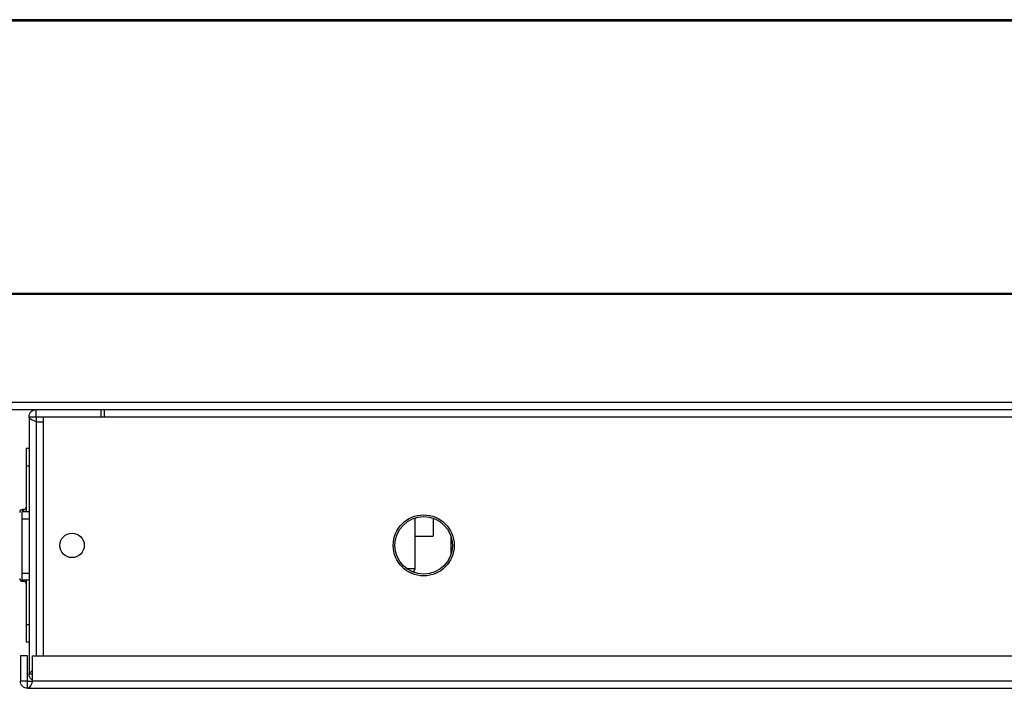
# Paper-space layout 'Sheet2' of a CAD drawing. Header units: millimetres. Extents: x 0 to 1118, y 0 to 864.
# Tile 82 of 232: x 252 to 298, y 609 to 640. Entities that reach past the tile are written whole.
import ezdxf

# ---------------------------------------------------------------- set-up
doc = ezdxf.new("R2010")
doc.units = ezdxf.units.MM

psp = doc.layouts.new('Sheet2')

# ---------------------------------------------------------------- linework, layer by layer
at = {"color": 7, "linetype": 'Continuous', "lineweight": 30}
for p, q in [((619.3933, 640.2378), (215.9899, 640.2378)), ((619.3933, 640.1878), (215.9899, 640.1878)), ((614.3916, 640.1711), (220.9916, 640.1711)), ((222.5664, 627.5378), (395.1266, 627.5378)), ((222.5664, 627.4911), (395.1249, 627.4911)), ((216.4983, 622.1378), (618.9049, 622.1378)), ((618.6692, 622.4711), (216.734, 622.4711)), ((252.7783, 621.8045), (252.7783, 622.1378)), ((255.7783, 622.1378), (255.7783, 621.8045)), ((255.9449, 622.1314), (255.7783, 622.1314)), ((255.9449, 621.8045), (255.9449, 622.1378)), ((252.4449, 621.8045), (252.4449, 609.8711)), ((252.4449, 621.8045), (252.7783, 621.8045)), ((252.7783, 621.8045), (252.7783, 621.5688)), ((252.7783, 621.8045), (253.1116, 621.8045)), ((253.1116, 610.7045), (253.1116, 621.8045)), ((253.1116, 621.8045), (255.9449, 621.8045)), ((252.7783, 621.5688), (253.1116, 621.5688)), ((252.4449, 620.3378), (252.3116, 620.3378)), ((252.4449, 619.5178), (252.3116, 619.5178)), ((252.3116, 619.5178), (252.3116, 617.3878)), ((252.2116, 617.5045), (252.1449, 617.5045)), ((252.4449, 617.3878), (252.1116, 617.3878)), ((252.1116, 617.3878), (252.1116, 617.0545)), ((252.4449, 617.0545), (252.1116, 617.0545)), ((252.1116, 617.0545), (252.1116, 614.5545)), ((270.3793, 614.7711), (270.3793, 617.11)), ((271.2159, 617.0973), (271.2159, 616.2711)), ((270.3793, 616.2711), (271.2159, 616.2711)), ((272.0413, 616.2651), (272.0413, 615.4105)), ((252.1116, 614.5545), (252.4449, 614.5545)), ((252.1116, 614.5545), (252.1116, 614.2211)), ((252.4449, 614.2211), (252.1116, 614.2211)), ((252.1449, 614.1711), (252.2116, 614.1711)), ((252.3116, 614.2211), (252.3116, 612.1578)), ((252.3116, 612.1578), (252.4449, 612.1578)), ((252.4449, 611.3378), (252.3116, 611.3378)), ((252.3783, 610.7045), (252.0449, 610.7045)), ((252.0449, 610.7045), (252.0449, 609.5378)), ((252.3783, 609.5378), (252.3783, 610.7045)), ((252.614, 610.7045), (331.0091, 610.7045)), ((252.614, 609.5378), (252.614, 610.7045)), ((252.4449, 609.8711), (252.614, 609.8711)), ((252.3783, 609.5378), (252.0449, 609.5378)), ((252.3783, 609.2045), (252.3783, 609.5378)), ((252.3783, 609.5378), (252.614, 609.5378)), ((331.6758, 609.5378), (252.614, 609.5378)), ((252.3783, 609.2045), (331.6758, 609.2045))]:
    psp.add_line(p, q, dxfattribs=at)
at = {"color": 8, "linetype": 'Continuous', "lineweight": 30}
for p, q in [((255.9449, 621.8045), (335.1043, 621.8045)), ((252.7783, 621.5688), (252.7783, 610.7045)), ((252.1449, 617.5045), (252.1449, 617.3878)), ((252.2116, 617.3878), (252.2116, 617.5045)), ((269.9783, 614.7711), (270.3793, 614.7711)), ((252.1449, 614.2211), (252.1449, 614.1711)), ((252.2116, 614.1711), (252.2116, 614.2211))]:
    psp.add_line(p, q, dxfattribs=at)
at = {"color": 7, "linetype": 'Continuous', "lineweight": 30}
for centre, radius in [((270.7783, 615.8378), 1.4167), ((270.7783, 615.8378), 1.3333), ((254.4449, 615.8378), 0.5667)]:
    psp.add_circle(centre, radius, dxfattribs=at)
for centre, radius, start, end in [((252.1449, 617.3711), 0.1333, 90, 180), ((252.2116, 617.6045), 0.1, 270, 0), ((270.2126, 614.7711), 0.1667, 285.49823, 0), ((252.1449, 614.3045), 0.1333, 180, 270), ((252.2116, 614.0711), 0.1, 0, 90)]:
    psp.add_arc(centre, radius, start, end, dxfattribs=at)
for points, knots in [([(252.4449, 621.8045), (252.4499, 621.8481), (252.46, 621.9355), (252.537, 622.0457), (252.6472, 622.1228), (252.7346, 622.1328), (252.7783, 622.1378)], [0, 0, 0, 0, 0.24999503, 0.49999538, 0.74999876, 1, 1, 1, 1]), ([(252.7783, 621.5688), (252.7346, 621.5884), (252.6472, 621.6277), (252.537, 621.6866), (252.46, 621.7455), (252.4499, 621.7848), (252.4449, 621.8045)], [0, 0, 0, 0, 0.25000086, 0.50000284, 0.74999825, 1, 1, 1, 1]), ([(252.3116, 620.3378), (252.3116, 620.3304), (252.3116, 620.3156), (252.3116, 620.2022), (252.3116, 620.0326), (252.3116, 619.7986), (252.3116, 619.6154), (252.3116, 619.5178)], [0, 0, 0, 0, 0.1772474, 0.3540855, 0.539711, 0.7546804, 1, 1, 1, 1]), ([(252.3116, 612.1578), (252.3116, 612.0538), (252.3116, 611.8454), (252.3116, 611.5882), (252.3116, 611.4134), (252.3116, 611.344), (252.3116, 611.3391), (252.3116, 611.3378)], [0, 0, 0, 0, 0.2615415, 0.5238201, 0.7242474, 0.92571, 1, 1, 1, 1]), ([(252.4449, 609.8711), (252.4501, 609.8908), (252.4605, 609.93), (252.5263, 609.9823), (252.589, 610.0149), (252.614, 610.0279)], [0, 0, 0, 0, 0.3759014, 0.7517918, 1, 1, 1, 1]), ([(252.614, 609.5877), (252.589, 609.6021), (252.5263, 609.6384), (252.4605, 609.7412), (252.4501, 609.8278), (252.4449, 609.8711)], [0, 0, 0, 0, 0.24820454, 0.62410357, 1, 1, 1, 1]), ([(252.3783, 609.2045), (252.3346, 609.2095), (252.2472, 609.2195), (252.137, 609.2966), (252.06, 609.4067), (252.0499, 609.4941), (252.0449, 609.5378)], [0, 0, 0, 0, 0.2499892, 0.4999965, 0.7499991, 1, 1, 1, 1]), ([(252.614, 609.5378), (252.5943, 609.4941), (252.555, 609.4068), (252.4961, 609.2966), (252.4372, 609.2195), (252.3979, 609.2095), (252.3783, 609.2045)], [0, 0, 0, 0, 0.2500039, 0.4999964, 0.7500015, 1, 1, 1, 1])]:
    psp.add_open_spline(points, degree=3, knots=knots, dxfattribs=at)

doc.saveas('drawing.dxf')
